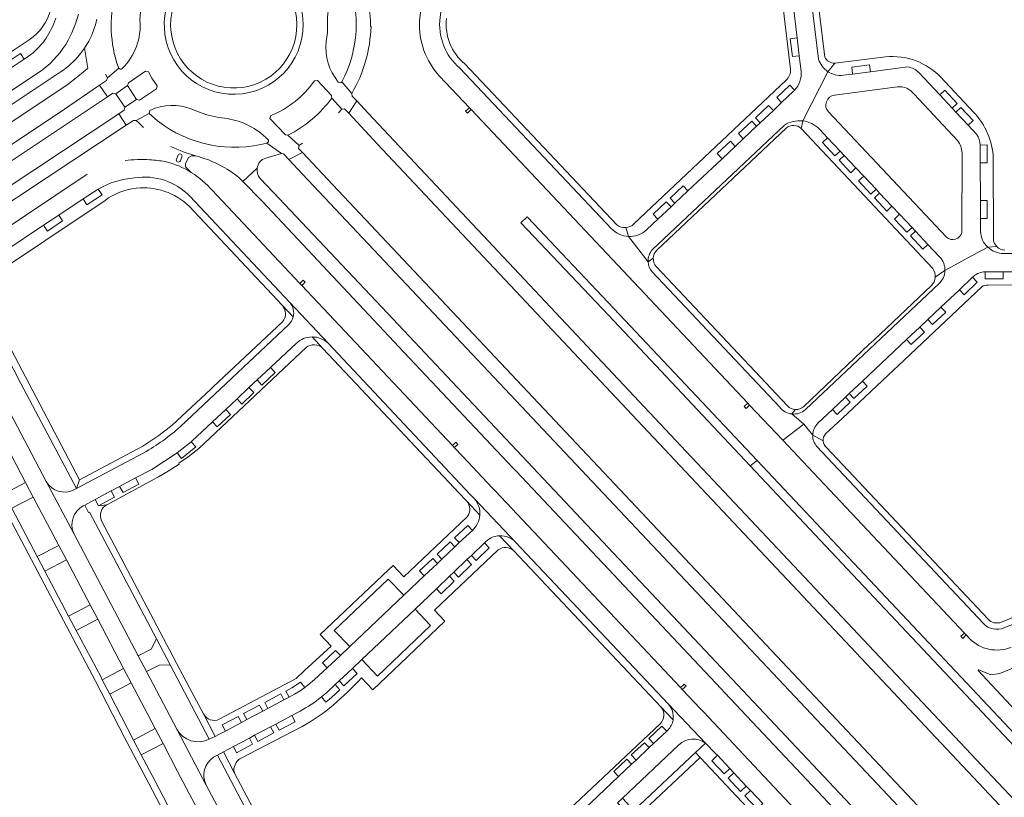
# Model space of a CAD drawing. Header units: metres. Extents: x 166325 to 190320, y 381923 to 404576.
# Tile 84 of 256: x 171094 to 171335, y 385305 to 385496. Entities that reach past the tile are written whole.
import ezdxf

# ---------------------------------------------------------------- set-up
doc = ezdxf.new("R2010")
doc.units = ezdxf.units.M
for name, color, linetype, lineweight in [('B-WE-OG-WATER_MEER-GV', 8, 'Continuous', 18), ('B-WE-VH-VERHARDING_ASFALT-GV', 8, 'Continuous', 18), ('B-WE-VH-VERHARDING_BETON-GV', 8, 'Continuous', 18), ('B-WE-VH-VERHARDING_BETONSTRAATSTEEN-GV', 8, 'Continuous', 18), ('B-WE-VH-VERHARDING_HALFVERHARDING-GV', 8, 'Continuous', 18), ('B-WE-VH-VERHARDING_STRAATBAKSTEEN-GV', 8, 'Continuous', 18)]:
    doc.layers.add(name, color=color, linetype=linetype, lineweight=lineweight)

msp = doc.modelspace()

# ---------------------------------------------------------------- linework, layer by layer
at = {"layer": 'B-WE-OG-WATER_MEER-GV', "flags": 128}
msp.add_lwpolyline([(171351.98, 385343.075), (171333.504, 385335.469), (171331.331, 385335.137), (171328.389, 385336.362), (171328.199, 385336.184), (171330.412, 385333.837), (171375.499, 385285.479), (171376.197, 385286.196), (171375.576, 385298.299), (171375.619, 385308.456), (171371.377, 385310.715), (171371.128, 385314.733), (171374.626, 385317.706), (171376.017, 385319.108), (171375.759, 385327.387), (171375.065, 385349.63), (171373.341, 385351.215), (171370.838, 385350.839)], close=True, dxfattribs=at)
at = {"layer": 'B-WE-VH-VERHARDING_ASFALT-GV'}
for points in [[(171128.977, 385493.632, -1.010827), (171162.969, 385494.438)], [(171125.577, 385504.987, 0.1202757), (171123.011, 385495.396)], [(171168.942, 385494.66, -0.2028004), (171173.041, 385505.621)], [(171173.941, 385505.413, -0.2163839), (171172.433, 385480.309)], [(171179.451, 385493.891, 0.064255), (171178.065, 385503.951)], [(171117.635, 385484.071, -0.1422566), (171116.853, 385501.617)], [(171112.487, 385495.671, -0.0678454), (171110.466, 385490.285)], [(171123.011, 385495.396, -0.2235185), (171118.659, 385483.556)], [(171174.846, 385477.47, 0.1257092), (171179.572, 385493.875)], [(171171.569, 385480.27, -0.2058936), (171168.628, 385490.185)], [(171108.204, 385486.913, -0.0713601), (171103.762, 385482.84)], [(171118.659, 385483.556, -0.5259766), (171117.81, 385483.684)], [(171155.035, 385472.043, 0.142467), (171165.719, 385480.558)], [(171172.433, 385480.309, -0.4710455), (171171.569, 385480.27)], [(171169.981, 385476.311, -0.1146116), (171159.244, 385467.231)], [(171125.465, 385473.323, -0.2120551), (171135.749, 385473.606)], [(171152.611, 385464.971, -0.2380413), (171125.917, 385471.957)], [(171144.334, 385471.307, -0.1638122), (171154.311, 385466.202)], [(171154.311, 385466.202, -0.5956455), (171154.084, 385465.292)], [(171130.593, 385464.464, 0.0387614), (171136.651, 385462.18)], [(171136.651, 385462.18, -0.1008511), (171146.697, 385457.322)], [(171151.692, 385459.159, -0.2907855), (171153.822, 385461.664)], [(171129.188, 385460.785, -0.0795304), (171135.581, 385458.14)], [(171134.429, 385459.227, -0.2913447), (171134.198, 385460.217)], [(171152.441, 385456.689, -0.2214719), (171151.692, 385459.159)]]:
    msp.add_lwpolyline(points, format="xyb", dxfattribs=at)
at = {"layer": 'B-WE-VH-VERHARDING_ASFALT-GV', "flags": 128}
for points in [[(171168.628, 385490.185), (171168.91, 385492.411), (171168.942, 385494.66)], [(171179.451, 385493.891), (171179.572, 385493.875)], [(171110.466, 385490.285), (171109.438, 385488.577), (171110.289, 385483.684)], [(171050.552, 385443.516), (171051.836, 385444.355), (171054.055, 385445.806), (171058.259, 385448.555), (171065.657, 385453.392), (171068.142, 385455.017), (171070.377, 385456.478), (171071.653, 385457.313), (171105.092, 385479.493), (171107.838, 385481.606), (171110.068, 385483.53), (171110.289, 385483.684), (171109.438, 385488.577), (171108.204, 385486.913)], [(171103.762, 385482.84), (171081.331, 385468.009), (171069.673, 385460.434), (171068.288, 385459.513), (171066.098, 385458.082), (171063.579, 385456.394), (171056.315, 385451.632), (171052.064, 385448.828), (171049.871, 385447.359), (171048.544, 385446.484), (170966.05, 385391.318), (170964.437, 385390.244), (170962.214, 385388.763), (170959.71, 385387.096), (170954.947, 385383.923), (170956.959, 385381.132), (170961.072, 385383.873), (170964.592, 385386.219), (170966.367, 385387.403), (170967.887, 385388.416), (171019.162, 385422.593), (171025.843, 385427.046), (171050.552, 385443.516)], [(171117.81, 385483.684), (171115.031, 385481.319), (171114.849, 385480.678), (171113.145, 385479.504), (171115.056, 385476.684), (171116.378, 385477.566), (171117.102, 385477.398), (171119.995, 385479.39), (171120.181, 385480.095), (171124.338, 385482.891), (171125.067, 385482.73), (171125.94, 385481.189), (171127.228, 385479.348), (171127.078, 385478.61), (171122.92, 385475.869), (171122.171, 385475.991), (171119.291, 385474.091), (171119.145, 385473.402), (171117.802, 385472.514), (171119.662, 385469.697), (171121.469, 385470.889), (171122.064, 385470.887), (171125.254, 385472.593), (171125.465, 385473.323)], [(171114.589, 385482.229), (171115.031, 385481.319), (171117.81, 385483.684), (171117.635, 385484.071)], [(171165.719, 385480.558), (171166.454, 385480.629), (171169.917, 385476.99), (171169.981, 385476.311), (171172.42, 385473.661), (171173.115, 385473.67), (171174.101, 385472.622), (171176.07, 385475.642), (171174.956, 385476.827), (171174.846, 385477.47), (171172.433, 385480.309)], [(171172.433, 385480.309), (171174.846, 385477.47)], [(171171.634, 385472.713), (171172.42, 385473.661), (171169.981, 385476.311)], [(171135.749, 385473.606), (171137.077, 385473.033), (171139.421, 385472.22), (171142.33, 385471.601), (171144.334, 385471.307)], [(171125.917, 385471.957), (171125.254, 385472.593), (171122.064, 385470.887), (171122.815, 385470.171), (171123.896, 385469.14)], [(171154.084, 385465.292), (171157.652, 385462.772), (171158.18, 385462.664), (171159.452, 385461.314), (171162.791, 385462.992), (171161.813, 385464.031), (171161.977, 385464.721), (171159.244, 385467.231), (171158.634, 385467.359), (171154.778, 385471.378), (171155.035, 385472.043)], [(171159.244, 385467.231), (171161.977, 385464.721), (171162.838, 385465.273)], [(171154.084, 385465.292), (171152.611, 385464.971)], [(171153.822, 385461.664), (171157.652, 385462.772), (171154.084, 385465.292)], [(171134.198, 385460.217), (171134.917, 385461.769), (171135.596, 385462.176), (171136.651, 385462.18)], [(171135.581, 385458.14), (171134.429, 385459.227)], [(171146.697, 385457.322), (171147.306, 385456.844), (171148.218, 385455.914), (171151.692, 385459.159)], [(171151.692, 385459.159), (171148.218, 385455.914), (171152.953, 385451.074), (171187.714, 385414.055), (171214.325, 385385.796), (171215.154, 385384.916), (171265.299, 385331.667), (171266.154, 385330.759), (171322.384, 385271.047), (171336.732, 385255.876), (171337.593, 385254.966), (171348.888, 385243.023), (171353.483, 385238.144), (171356.099, 385240.482), (171324.611, 385273.911), (171183.609, 385423.664)], [(171183.609, 385423.664), (171155.601, 385453.335), (171152.441, 385456.689)]]:
    msp.add_lwpolyline(points, dxfattribs=at)
for points in [[(171115.056, 385476.684), (171113.145, 385479.504), (171104.555, 385473.591), (171079.112, 385456.614), (171080.941, 385453.921)], [(171119.995, 385479.39), (171117.102, 385477.398), (171119.291, 385474.091), (171122.171, 385475.991)], [(171178.877, 385472.656), (171176.07, 385475.642), (171174.101, 385472.622), (171181.106, 385465.174), (171252.648, 385389.105), (171332.181, 385304.54), (171376.07, 385257.956), (171378.426, 385260.606), (171330.426, 385311.578), (171254.139, 385392.587)], [(171119.662, 385469.697), (171117.802, 385472.514), (171083.641, 385449.912), (171085.461, 385447.087), (171100.335, 385456.92)], [(171170.238, 385455.087), (171162.791, 385462.992), (171159.452, 385461.314), (171162.814, 385457.747), (171362.337, 385246.031), (171365.106, 385248.23)]]:
    msp.add_lwpolyline(points, close=True, dxfattribs=at)
at = {"layer": 'B-WE-VH-VERHARDING_BETON-GV', "flags": 128}
for points in [[(171204.051, 385473.523), (171203.642, 385473.957), (171202.715, 385473.177), (171203.22, 385472.653)], [(171162.182, 385430.93), (171162.598, 385430.488), (171163.479, 385431.238), (171162.966, 385431.759)], [(171272.23, 385401.186), (171271.813, 385401.629), (171270.931, 385400.859), (171271.406, 385400.328)], [(171199.534, 385391.243), (171199.938, 385390.813), (171200.835, 385391.554), (171200.335, 385392.072)], [(171325.222, 385344.908), (171324.821, 385345.334), (171323.923, 385344.559), (171324.439, 385344.032)], [(171255.957, 385332.611), (171255.356, 385331.992), (171255.764, 385331.559), (171256.431, 385332.113), (171256.691, 385332.328), (171256.196, 385332.857)]]:
    msp.add_lwpolyline(points, close=True, dxfattribs=at)
at = {"layer": 'B-WE-VH-VERHARDING_BETONSTRAATSTEEN-GV', "flags": 128}
for points in [[(171289.127, 385485.865), (171284.178, 385525.983), (171284.1, 385526.616), (171283.581, 385526.555), (171280.136, 385526.148), (171279.62, 385526.087), (171279.69, 385525.513), (171280.596, 385518.049), (171281.13, 385513.649), (171281.282, 385512.402), (171281.816, 385507.998), (171283.872, 385491.073), (171284.404, 385486.691), (171284.862, 385482.916)], [(171288.815, 385526.549), (171284.178, 385525.983), (171289.127, 385485.865)], [(171284.862, 385482.916), (171284.404, 385486.691), (171282.735, 385486.487), (171282.202, 385490.869), (171283.872, 385491.073), (171281.816, 385507.998), (171280.127, 385507.812), (171279.595, 385512.205), (171281.282, 385512.402), (171281.13, 385513.649), (171279.446, 385513.462), (171278.916, 385517.857), (171280.596, 385518.049), (171279.69, 385525.513), (171274.414, 385524.876)], [(171277.609, 385522.434), (171282.296, 385483.436)], [(171290.642, 385486.389), (171288.933, 385500.292), (171286.115, 385523.214)], [(171196.482, 385496.111), (171196.809, 385498.658), (171191.934, 385499.304), (171191.459, 385495.264)], [(171105.471, 385490.54), (171106.37, 385492.302), (171107.269, 385494.544), (171107.942, 385496.868)], [(171130.575, 385493.019), (171130.523, 385494.042)], [(171095.902, 385490.611), (171065.964, 385470.665), (171065.52, 385470.368)], [(171096.335, 385486.995), (171094.669, 385485.885), (171090.991, 385483.436), (171088.022, 385481.459), (171084.329, 385479), (171070.063, 385469.499), (171067.033, 385467.45), (171069.607, 385463.61), (171099.137, 385483.224)], [(171084.329, 385479), (171083.421, 385480.399), (171087.079, 385482.849), (171088.022, 385481.459), (171090.991, 385483.436), (171090.093, 385484.791), (171093.734, 385487.269), (171094.669, 385485.885), (171096.335, 385486.995)], [(171305.52, 385486.44), (171293.102, 385484.916), (171291.434, 385482.803)], [(171201.339, 385483.652), (171238.442, 385444.365)], [(171239.779, 385445.273), (171202.517, 385484.701)], [(171291.434, 385482.803), (171285.241, 385470.745)], [(171291.434, 385482.803), (171293.102, 385484.916)], [(171295.162, 385481.91), (171297.464, 385482.207), (171297.245, 385483.886), (171301.631, 385484.454), (171301.86, 385482.775), (171310.991, 385483.953)], [(171310.991, 385483.953), (171301.86, 385482.775), (171297.464, 385482.207), (171295.162, 385481.91)], [(171313.648, 385482.618), (171318.799, 385477.097), (171320.04, 385478.249), (171323.063, 385474.997), (171321.833, 385473.845), (171322.709, 385472.906), (171323.932, 385474.066), (171326.954, 385470.853), (171325.717, 385469.682), (171327.772, 385467.479)], [(171327.772, 385467.479), (171325.717, 385469.682), (171322.709, 385472.906), (171321.833, 385473.845), (171318.799, 385477.097), (171313.648, 385482.618)], [(171196.307, 385481.74), (171203.642, 385473.957), (171204.051, 385473.523), (171271.813, 385401.629), (171272.23, 385401.186), (171280.353, 385392.568), (171285.532, 385396.489), (171282.601, 385399.001)], [(171281.159, 385480.687), (171243.938, 385445.527)], [(171327.169, 385472.802), (171318.876, 385481.652)], [(171283.002, 385478), (171280.053, 385475.219), (171278.056, 385473.335), (171274.844, 385470.305), (171273.923, 385469.437), (171270.704, 385466.4), (171268.69, 385464.501), (171265.492, 385461.484), (171257.151, 385453.617), (171253.955, 385450.602), (171253.022, 385449.722), (171249.813, 385446.695), (171247.115, 385444.15), (171246.928, 385443.967)], [(171265.492, 385461.484), (171264.325, 385462.737), (171267.547, 385465.769), (171268.69, 385464.501), (171270.704, 385466.4), (171269.532, 385467.655), (171272.765, 385470.681), (171273.923, 385469.437), (171274.844, 385470.305), (171273.686, 385471.545), (171276.895, 385474.564), (171278.056, 385473.335), (171280.053, 385475.219), (171278.883, 385476.45), (171282.095, 385479.478), (171283.251, 385478.253)], [(171283.251, 385478.253), (171282.095, 385479.478), (171278.883, 385476.45), (171280.053, 385475.219), (171283.002, 385478)], [(171293.037, 385477.047), (171308.415, 385479.111)], [(171312.491, 385477.262), (171323.12, 385465.918)], [(171320.419, 385442.254), (171291.521, 385472.957)], [(171284.868, 385468.878), (171285.241, 385470.745)], [(171285.241, 385470.745), (171284.868, 385468.878), (171317.08, 385434.599)], [(171280.755, 385469.719), (171248.42, 385439.184)], [(171249.546, 385439.088), (171281.212, 385468.969)], [(171289.369, 385468.71), (171291.353, 385466.602), (171294.396, 385463.368), (171295.39, 385462.312), (171298.286, 385459.235), (171300.18, 385457.223), (171303.201, 385454.012), (171304.067, 385453.092), (171307.09, 385449.88), (171308.972, 385447.88), (171312.004, 385444.658), (171312.859, 385443.75), (171315.888, 385440.531), (171318.852, 385437.382)], [(171304.067, 385453.092), (171303.201, 385454.012), (171301.949, 385452.855), (171298.929, 385456.067), (171300.18, 385457.223), (171298.286, 385459.235), (171297.031, 385458.065), (171294.139, 385461.132), (171295.39, 385462.312), (171294.396, 385463.368), (171293.12, 385462.217), (171290.092, 385465.427), (171291.353, 385466.602), (171289.369, 385468.71)], [(171328.72, 385464.838), (171330.42, 385464.933), (171330.405, 385460.489), (171328.728, 385460.504), (171328.744, 385451.265), (171330.405, 385451.243), (171330.422, 385446.827), (171328.752, 385446.832), (171328.758, 385443.655)], [(171328.758, 385443.655), (171328.752, 385446.832), (171328.744, 385451.265), (171328.728, 385460.504), (171328.72, 385464.838)], [(171246.928, 385443.967), (171247.115, 385444.15), (171249.813, 385446.695), (171248.652, 385447.926), (171251.863, 385450.951), (171253.022, 385449.722), (171253.955, 385450.602), (171252.794, 385451.833), (171255.982, 385454.857), (171257.151, 385453.617), (171265.492, 385461.484)], [(171324.241, 385462.916), (171324.228, 385443.45)], [(171331.928, 385441.963), (171331.899, 385461.651)], [(171110.124, 385457.694), (171087.211, 385442.437), (171089.702, 385438.696), (171099.432, 385445.2), (171103.119, 385447.665), (171109.073, 385451.646), (171112.806, 385454.079)], [(171112.806, 385454.079), (171113.737, 385452.612), (171110.008, 385450.233), (171109.073, 385451.646), (171103.119, 385447.665), (171104.05, 385446.248), (171100.369, 385443.789), (171099.432, 385445.2), (171089.702, 385438.696), (171087.188, 385437.015), (171088.109, 385435.601), (171084.423, 385433.147), (171083.483, 385434.534), (171080.26, 385432.392), (171081.807, 385429.459), (171085.35, 385431.827), (171114.478, 385451.298)], [(171268.342, 385318.208), (171261.034, 385325.965), (171260.16, 385326.893), (171255.764, 385331.559), (171255.356, 385331.992), (171210.07, 385380.058), (171209.243, 385380.935), (171202.051, 385388.568), (171199.938, 385390.813), (171199.534, 385391.243), (171162.598, 385430.488), (171162.182, 385430.93), (171143.183, 385451.116), (171141.836, 385452.549), (171140.772, 385453.679)], [(171159.686, 385426.31), (171135.201, 385452.32)], [(171135.201, 385452.32), (171159.686, 385426.31), (171169.049, 385416.362), (171203.95, 385379.237), (171204.872, 385378.224), (171214.952, 385367.645), (171252.3, 385328.004), (171261.453, 385318.436), (171263.929, 385315.905), (171264.378, 385315.438), (171267.403, 385312.209), (171268.408, 385311.124), (171271.432, 385307.904), (171272.458, 385306.831), (171275.479, 385303.605)], [(171318.852, 385437.382), (171315.888, 385440.531), (171314.644, 385439.379), (171311.624, 385442.583), (171312.859, 385443.75), (171312.004, 385444.658), (171310.744, 385443.518), (171307.712, 385446.722), (171308.972, 385447.88), (171307.09, 385449.88), (171305.842, 385448.686), (171302.824, 385451.91), (171304.067, 385453.092)], [(171135.064, 385449.851), (171157.874, 385425.589), (171160.536, 385422.758)], [(171241.913, 385444.649), (171242.606, 385442.481)], [(171242.606, 385442.481), (171247.409, 385436.254)], [(171320.067, 385434.141), (171325.804, 385437.282), (171330.542, 385439.832)], [(171330.542, 385439.832), (171332.754, 385439.974)], [(171247.409, 385436.254), (171248.662, 385437.122)], [(171334.458, 385438.264), (171372.299, 385438.258)], [(171281.484, 385400.981), (171249.421, 385435.031)], [(171248.369, 385433.803), (171279.587, 385400.706)], [(171327.06, 385432.693), (171326.807, 385432.454), (171327.945, 385431.232), (171324.754, 385428.196), (171323.598, 385429.426), (171319.088, 385425.171), (171320.243, 385423.952), (171317.019, 385420.934), (171315.874, 385422.139), (171313.894, 385420.271), (171315.03, 385419.04), (171311.815, 385416.012), (171310.676, 385417.235), (171299.876, 385407.046), (171301.015, 385405.822), (171297.794, 385402.781), (171296.647, 385404), (171295.734, 385403.138), (171296.871, 385401.923), (171293.665, 385398.883), (171292.525, 385400.11), (171288.941, 385396.73)], [(171310.676, 385417.235), (171313.894, 385420.271), (171315.874, 385422.139), (171319.088, 385425.171), (171323.598, 385429.426), (171326.807, 385432.454), (171327.06, 385432.693)], [(171317.704, 385432.474), (171320.067, 385434.141)], [(171329.936, 385433.767), (171334.341, 385433.77), (171335.616, 385433.771), (171340.031, 385433.775), (171342.763, 385433.777), (171347.185, 385433.781), (171348.467, 385433.782), (171352.876, 385433.785), (171355.629, 385433.787), (171360.051, 385433.791), (171361.314, 385433.792), (171365.751, 385433.795), (171372.838, 385433.8)], [(171335.616, 385433.771), (171334.341, 385433.77), (171334.346, 385432.082), (171329.937, 385432.106), (171329.936, 385433.767)], [(171085.35, 385431.827), (171081.807, 385429.459), (171092.174, 385409.804), (171093.838, 385406.449), (171107.498, 385380.75), (171108.209, 385382.886), (171084.373, 385428.197)], [(171316.762, 385430.47), (171302.659, 385417.107), (171301.555, 385416.062), (171285.505, 385400.854)], [(171285.899, 385400.058), (171318.665, 385430.978)], [(171290.816, 385394.141), (171294.892, 385397.862), (171307.517, 385409.781), (171308.608, 385410.811), (171329.058, 385430.117)], [(171330.64, 385430.541), (171370.905, 385430.616)], [(171160.536, 385422.758), (171157.874, 385425.589)], [(171169.049, 385416.362), (171159.686, 385426.31)], [(171193.222, 385205.825), (171192.786, 385206.694), (171188.822, 385214.176), (171171.481, 385247.155), (171171.275, 385247.546), (171164.712, 385259.859), (171164.253, 385260.73), (171158.213, 385272.191), (171156.351, 385275.7), (171155.743, 385276.86), (171153.857, 385280.438), (171147.785, 385291.995), (171145.894, 385295.515), (171139.241, 385308.139), (171132.024, 385321.84), (171124.601, 385335.941), (171122.595, 385339.75), (171106.82, 385369.714), (171100.056, 385382.481), (171078.917, 385422.592)], [(171157.884, 385421.568), (171140.971, 385405.683), (171140.262, 385405.018), (171130.911, 385396.267), (171127.662, 385393.73), (171123.714, 385391.151), (171108.209, 385382.886), (171107.498, 385380.75), (171123.959, 385389.505)], [(171159.45, 385420.896), (171132.915, 385395.936)], [(171165.129, 385417.858), (171167.788, 385415.034), (171202.589, 385378.071), (171202.992, 385377.649), (171206.227, 385374.207)], [(171167.788, 385415.034), (171165.129, 385417.858)], [(171068.027, 385417), (171112.132, 385333.581), (171119.257, 385319.769), (171125.183, 385308.517), (171144.14, 385272.378)], [(171140.778, 385397.096), (171135.699, 385392.332), (171135.541, 385392.2), (171136.709, 385390.939), (171133.157, 385388.081), (171132.146, 385389.445), (171125.888, 385385.444), (171121.951, 385383.357), (171122.759, 385381.851), (171118.875, 385379.766), (171118.04, 385381.263), (171115.956, 385380.147), (171116.804, 385378.645), (171112.876, 385376.543), (171114.902, 385376.792), (171127.549, 385383.578), (171129.91, 385384.965), (171132.604, 385386.75), (171132.496, 385386.966), (171134.808, 385388.481), (171137.408, 385390.561), (171163.656, 385415.245)], [(171161.302, 385416.344), (171154.929, 385410.368), (171156.088, 385409.148), (171152.864, 385406.092), (171151.72, 385407.358), (171149.698, 385405.462), (171150.851, 385404.236), (171147.978, 385401.438), (171146.779, 385402.724), (171144.007, 385400.124), (171145.161, 385398.892), (171141.942, 385395.852), (171140.778, 385397.096)], [(171144.007, 385400.124), (171146.779, 385402.724), (171149.698, 385405.462), (171151.72, 385407.358), (171154.929, 385410.368), (171161.302, 385416.344)], [(171204.872, 385378.224), (171203.95, 385379.237), (171169.049, 385416.362)], [(171288.941, 385396.73), (171292.525, 385400.11), (171295.734, 385403.138), (171296.647, 385404), (171299.876, 385407.046), (171310.676, 385417.235)], [(171085.841, 385399.679), (171095.028, 385382.214), (171096.899, 385378.653), (171103.158, 385366.773), (171105.004, 385363.272), (171110.787, 385352.3), (171112.661, 385348.739), (171119.011, 385336.693), (171120.856, 385333.194), (171126.772, 385321.971), (171128.676, 385318.359), (171132.23, 385311.485), (171139.289, 385298.08), (171141.191, 385294.516), (171142.282, 385292.424), (171144.124, 385288.961), (171160.186, 385258.517), (171167.252, 385245.236), (171170.228, 385239.573), (171174.135, 385232.139), (171187.184, 385207.307), (171188.02, 385205.718)], [(171109.093, 385376.472), (171109.476, 385376.677), (171112.063, 385378.062), (171115.956, 385380.147), (171118.04, 385381.263), (171121.951, 385383.357), (171125.888, 385385.444), (171132.146, 385389.445), (171135.541, 385392.2), (171135.699, 385392.332), (171140.778, 385397.096), (171144.007, 385400.124)], [(171282.601, 385399.001), (171283.467, 385400.087)], [(171282.601, 385399.001), (171285.532, 385396.489), (171287.71, 385393.809)], [(171287.71, 385393.809), (171285.532, 385396.489), (171280.353, 385392.568), (171285.283, 385387.337), (171324.821, 385345.334), (171325.222, 385344.908), (171326.06, 385344.017)], [(171287.71, 385393.809), (171290.271, 385392.394)], [(171329.486, 385347.662), (171288.68, 385391.059)], [(171123.959, 385389.505), (171107.498, 385380.75), (171106.813, 385380.386)], [(171330.628, 385348.769), (171291.099, 385390.763)], [(171100.056, 385382.481), (171106.82, 385369.714)], [(171114.902, 385376.792), (171112.876, 385376.543), (171112.063, 385378.062), (171109.476, 385376.677), (171110.423, 385374.911), (171110.639, 385374.976), (171127.056, 385343.931), (171130.373, 385337.569), (171139.97, 385319.36), (171141.423, 385320.071), (171138.547, 385325.544), (171135.177, 385331.919), (171113.61, 385372.857)], [(171206.227, 385374.207), (171202.992, 385377.649)], [(171214.952, 385367.645), (171204.872, 385378.224)], [(171133.953, 385295.314), (171126.628, 385309.235), (171123.324, 385315.537), (171121.445, 385319.162), (171115.605, 385330.425), (171113.784, 385333.936), (171113.474, 385334.535), (171107.425, 385345.954), (171105.527, 385349.525), (171099.721, 385360.532), (171097.855, 385364.074), (171091.605, 385375.921)], [(171203.107, 385373.825), (171187.592, 385359.121), (171184.953, 385361.866), (171183.832, 385360.824), (171167.126, 385344.968), (171169.805, 385342.158), (171163.319, 385336.168), (171161.258, 385334.256), (171148.455, 385327.484), (171142.432, 385324.256)], [(171194.685, 385363.65), (171195.822, 385362.413), (171196.904, 385363.446), (171195.746, 385364.669), (171198.938, 385367.702), (171200.101, 385366.481), (171201.187, 385367.512), (171200.024, 385368.711), (171203.256, 385371.704), (171204.378, 385370.505)], [(171204.378, 385370.505), (171201.187, 385367.512), (171200.101, 385366.481), (171196.904, 385363.446), (171195.822, 385362.413), (171192.616, 385359.375), (171187.61, 385354.615), (171174.381, 385342.036), (171172.077, 385339.833), (171168.829, 385336.831), (171165.753, 385333.957), (171164.21, 385332.667), (171163.354, 385332.015), (171162.234, 385331.243), (171162.051, 385331.122), (171160.867, 385330.395), (171159.553, 385329.677), (171158.239, 385328.971), (171154.347, 385326.92), (171153.06, 385326.231), (171149.159, 385324.162), (171147.845, 385323.456), (171143.96, 385321.376), (171142.353, 385320.526), (171141.423, 385320.071), (171139.97, 385319.36)], [(171207.33, 385367.421), (171208.474, 385366.214), (171205.294, 385363.135), (171204.139, 385364.316), (171203.067, 385363.332), (171204.206, 385362.155), (171201.01, 385359.079), (171199.857, 385360.302), (171198.794, 385359.28), (171199.949, 385358.048), (171196.736, 385355.001), (171195.589, 385356.223), (171190.343, 385351.246), (171194.169, 385347.186), (171181.191, 385334.791), (171177.303, 385338.871), (171175.008, 385336.716), (171176.185, 385335.471), (171172.945, 385332.455), (171171.792, 385333.677), (171170.803, 385332.739), (171171.903, 385331.452), (171169.866, 385329.582), (171168.521, 385328.458), (171167.424, 385329.754)], [(171175.008, 385336.716), (171177.303, 385338.871), (171190.343, 385351.246), (171195.589, 385356.223), (171198.794, 385359.28), (171199.857, 385360.302), (171203.067, 385363.332), (171204.139, 385364.316), (171207.33, 385367.421)], [(171214.552, 385365.46), (171211.044, 385369.185)], [(171211.044, 385369.185), (171214.552, 385365.46), (171250.531, 385327.269), (171253.507, 385324.11)], [(171252.3, 385328.004), (171214.952, 385367.645)], [(171177.264, 385334.381), (171180.013, 385331.458), (171186.705, 385337.816), (171197.632, 385348.249), (171195.112, 385350.951), (171210.691, 385365.744)], [(171138.547, 385325.544), (171141.423, 385320.071), (171142.353, 385320.526), (171143.96, 385321.376), (171143.165, 385322.884), (171147.065, 385324.953), (171147.845, 385323.456), (171149.159, 385324.162), (171148.343, 385325.646), (171152.255, 385327.704), (171153.06, 385326.231), (171154.347, 385326.92), (171153.569, 385328.393), (171157.458, 385330.447), (171158.239, 385328.971), (171159.553, 385329.677), (171158.758, 385331.168), (171160.193, 385331.96), (171162.325, 385333.338), (171163.354, 385332.015), (171164.21, 385332.667), (171165.753, 385333.957), (171168.829, 385336.831), (171167.688, 385338.035), (171170.896, 385341.049), (171172.077, 385339.833), (171174.381, 385342.036), (171170.531, 385345.971), (171183.783, 385358.589), (171187.61, 385354.615), (171192.616, 385359.375), (171191.473, 385360.615), (171194.685, 385363.65)], [(171375.548, 385363.516), (171372.389, 385363.865), (171365.341, 385360.961), (171333.899, 385348.007)], [(171334.597, 385346.597), (171366.273, 385359.561), (171374.775, 385363.095)], [(171167.424, 385329.754), (171168.727, 385330.833), (171170.803, 385332.739), (171171.792, 385333.677), (171175.008, 385336.716)], [(171141.033, 385314.957), (171141.992, 385315.482), (171143.455, 385316.264), (171145.882, 385317.562), (171149.793, 385319.662), (171151.087, 385320.341), (171154.989, 385322.399), (171156.297, 385323.09), (171160.192, 385325.177), (171162.194, 385326.24)], [(171162.194, 385326.24), (171160.192, 385325.177), (171160.965, 385323.658), (171157.076, 385321.591), (171156.297, 385323.09), (171154.989, 385322.399), (171155.772, 385320.922), (171151.887, 385318.848), (171151.087, 385320.341), (171149.793, 385319.662), (171150.562, 385318.136), (171146.675, 385316.069), (171145.882, 385317.562), (171143.455, 385316.264), (171146.18, 385311.09)], [(171253.507, 385324.11), (171250.531, 385327.269)], [(171261.453, 385318.436), (171252.3, 385328.004)], [(171132.024, 385321.84), (171139.241, 385308.139)], [(171147.487, 385314.545), (171162.529, 385322.419), (171162.692, 385322.505)], [(171250.347, 385323.16), (171250.318, 385323.132), (171205.883, 385281.261)], [(171252.243, 385321.609), (171251.95, 385321.334), (171248.74, 385318.308), (171247.674, 385317.301), (171244.461, 385314.257), (171243.373, 385313.247), (171240.174, 385310.226), (171233.442, 385303.879), (171230.214, 385300.841), (171229.143, 385299.837), (171225.922, 385296.817), (171220.408, 385291.612), (171217.193, 385288.613), (171216.109, 385287.593), (171212.903, 385284.581), (171208.599, 385280.494)], [(171233.442, 385303.879), (171240.174, 385310.226), (171239.002, 385311.475), (171242.215, 385314.497), (171243.373, 385313.247), (171244.461, 385314.257), (171243.292, 385315.503), (171246.504, 385318.52), (171247.674, 385317.301), (171248.74, 385318.308), (171247.576, 385319.534), (171250.77, 385322.535), (171251.95, 385321.334), (171252.243, 385321.609)], [(171241.101, 385304.937), (171254.94, 385318.011)], [(171274.101, 385302.319), (171271.078, 385305.514), (171272.458, 385306.831), (171271.432, 385307.904), (171270.057, 385306.604), (171267.034, 385309.838), (171268.408, 385311.124), (171267.403, 385312.209), (171266.054, 385310.91), (171263.005, 385314.111), (171264.378, 385315.438), (171263.929, 385315.905), (171261.453, 385318.436), (171258.975, 385316.103), (171260.127, 385314.876), (171312.33, 385259.277)], [(171313.95, 385260.802), (171318.341, 385264.936), (171268.342, 385318.208)], [(171146.093, 385312.56), (171146.577, 385313.676)]]:
    msp.add_lwpolyline(points, dxfattribs=at)
at = {"layer": 'B-WE-VH-VERHARDING_BETONSTRAATSTEEN-GV'}
for points in [[(171130.523, 385494.042, -0.9998387), (171161.426, 385494.444)], [(171101.17, 385497.946, -0.1755139), (171095.902, 385490.611)], [(171102.377, 385495.88, -0.1480692), (171096.335, 385486.995)], [(171191.459, 385495.264, 0.2008372), (171196.307, 385481.74)], [(171201.339, 385483.652, -0.2538711), (171196.482, 385496.111)], [(171202.517, 385484.701, -0.2482923), (171198.032, 385495.82)], [(171128.977, 385493.632, 0.986055), (171162.969, 385494.438)], [(171161.426, 385494.444, -0.966596), (171130.575, 385493.019)], [(171099.137, 385483.224, 0.1007707), (171105.471, 385490.54)], [(171291.434, 385482.803, -0.1741355), (171289.127, 385485.865)], [(171293.102, 385484.916, -0.3068964), (171290.642, 385486.389)], [(171312.999, 385485.495, 0.1118519), (171305.52, 385486.44)], [(171318.876, 385481.652, 0.095075), (171312.999, 385485.495)], [(171282.296, 385483.436, -0.209956), (171281.159, 385480.687)], [(171284.862, 385482.916, -0.2112835), (171283.251, 385478.253)], [(171291.434, 385482.803, 0.1741208), (171295.162, 385481.91)], [(171313.648, 385482.618, 0.1607763), (171310.991, 385483.953)], [(171283.002, 385478, 0.0149501), (171283.251, 385478.253)], [(171308.415, 385479.111, -0.2705757), (171312.491, 385477.262)], [(171291.521, 385472.957, -0.5973714), (171293.037, 385477.047)], [(171285.241, 385470.745, 0.1724872), (171280.755, 385469.719)], [(171289.369, 385468.71, 0.1721898), (171285.241, 385470.745)], [(171331.899, 385461.651, 0.1761924), (171327.169, 385472.802)], [(171281.212, 385468.969, -0.3859333), (171284.868, 385468.878)], [(171323.12, 385465.918, -0.1724031), (171324.241, 385462.916)], [(171328.72, 385464.838, 0.1610721), (171327.772, 385467.479)], [(171125.378, 385461.239, 0.0458718), (171119.393, 385461.034)], [(171129.188, 385460.785, 0.0301572), (171125.378, 385461.239)], [(171121.695, 385456.788, 0.1102928), (171112.806, 385454.079)], [(171121.695, 385456.788, -0.246319), (171135.201, 385452.32)], [(171140.772, 385453.679, 0.0787442), (171135.581, 385458.14)], [(171114.478, 385451.298, -0.1341502), (171122.149, 385454.271)], [(171122.149, 385454.271, -0.2222407), (171135.064, 385449.851)], [(171238.442, 385444.365, 0.1911488), (171242.606, 385442.481)], [(171241.913, 385444.649, -0.1762018), (171239.779, 385445.273)], [(171243.938, 385445.527, -0.174727), (171241.913, 385444.649)], [(171242.606, 385442.481, 0.1911154), (171246.928, 385443.967)], [(171324.228, 385443.45, -0.5417934), (171320.419, 385442.254)], [(171330.542, 385439.832, -0.1905546), (171328.758, 385443.655)], [(171332.754, 385439.974, -0.1950497), (171331.928, 385441.963)], [(171248.42, 385439.184, 0.1935528), (171247.409, 385436.254)], [(171330.542, 385439.832, 0.1904384), (171334.458, 385438.264)], [(171334.732, 385439.12, -0.1950261), (171332.754, 385439.974)], [(171249.421, 385435.031, -0.1985251), (171248.662, 385437.122)], [(171248.662, 385437.122, -0.191429), (171249.546, 385439.088)], [(171320.067, 385434.141, 0.1965644), (171318.852, 385437.382)], [(171248.369, 385433.803, -0.1625369), (171247.409, 385436.254)], [(171317.08, 385434.599, -0.1835902), (171317.704, 385432.474)], [(171317.704, 385432.474, -0.1834441), (171316.762, 385430.47)], [(171318.665, 385430.978, 0.1965666), (171320.067, 385434.141)], [(171329.936, 385433.767, 0.1948147), (171327.06, 385432.693)], [(171329.058, 385430.117, -0.2018016), (171330.64, 385430.541)], [(171157.874, 385425.589, -0.1723829), (171158.63, 385423.687)], [(171160.536, 385422.758, 0.2471149), (171159.686, 385426.31)], [(171158.63, 385423.687, -0.1904743), (171157.884, 385421.568)], [(171160.536, 385422.758, -0.1398191), (171159.45, 385420.896)], [(171161.302, 385416.344, -0.1855455), (171165.129, 385417.858)], [(171165.129, 385417.858, -0.1893166), (171169.049, 385416.362)], [(171163.656, 385415.245, -0.1897039), (171165.764, 385415.953)], [(171165.764, 385415.953, -0.1900668), (171167.788, 385415.034)], [(171282.601, 385399.001, -0.2092209), (171279.587, 385400.706)], [(171283.467, 385400.087, -0.1985702), (171281.484, 385400.981)], [(171285.505, 385400.854, -0.1986561), (171283.467, 385400.087)], [(171282.601, 385399.001, 0.2095682), (171285.899, 385400.058)], [(171132.915, 385395.936, -0.058442), (171123.959, 385389.505)], [(171288.941, 385396.73, 0.194699), (171287.71, 385393.809)], [(171288.68, 385391.059, -0.1780864), (171287.71, 385393.809)], [(171290.271, 385392.394, -0.1952928), (171290.816, 385394.141)], [(171291.099, 385390.763, -0.1948642), (171290.271, 385392.394)], [(171106.813, 385380.386, -0.3944771), (171100.056, 385382.481)], [(171106.82, 385369.714, -0.392032), (171109.093, 385376.472)], [(171113.61, 385372.857, -0.3978602), (171114.902, 385376.792)], [(171202.992, 385377.649, -0.3709973), (171203.107, 385373.825)], [(171204.872, 385378.224, -0.2024473), (171206.227, 385374.207)], [(171204.378, 385370.505, 0.1969091), (171206.227, 385374.207)], [(171207.33, 385367.421, -0.2051781), (171211.044, 385369.185)], [(171211.044, 385369.185, -0.2099875), (171214.952, 385367.645)], [(171210.691, 385365.744, -0.3507437), (171214.552, 385365.46)], [(171329.486, 385347.662, 0.2939842), (171334.597, 385346.597)], [(171333.899, 385348.007, -0.2995613), (171330.628, 385348.769)], [(171326.06, 385344.017, 0.3027798), (171336.254, 385341.862)], [(171170.272, 385327.736, 0.0288133), (171177.264, 385334.381)], [(171162.194, 385326.24, 0.0515359), (171167.424, 385329.754)], [(171162.692, 385322.505, 0.0599223), (171170.272, 385327.736)], [(171250.531, 385327.269, -0.4016812), (171250.347, 385323.16)], [(171253.507, 385324.11, 0.2334537), (171252.3, 385328.004)], [(171142.432, 385324.256, -0.3938465), (171138.547, 385325.544)], [(171252.243, 385321.609, 0.1559207), (171253.507, 385324.11)], [(171139.97, 385319.36, -0.4020053), (171132.024, 385321.84)], [(171254.94, 385318.011, -0.3589111), (171261.453, 385318.436)], [(171139.241, 385308.139, -0.3824976), (171141.033, 385314.957)], [(171146.577, 385313.676, -0.1311531), (171147.487, 385314.545)], [(171146.18, 385311.09, -0.2027937), (171146.093, 385312.56)]]:
    msp.add_lwpolyline(points, format="xyb", dxfattribs=at)
at = {"layer": 'B-WE-VH-VERHARDING_BETONSTRAATSTEEN-GV', "flags": 128}
for points in [[(171283.872, 385491.073), (171282.202, 385490.869), (171282.735, 385486.487), (171284.404, 385486.691)], [(171094.669, 385485.885), (171093.734, 385487.269), (171090.093, 385484.791), (171090.991, 385483.436)], [(171297.464, 385482.207), (171301.86, 385482.775), (171301.631, 385484.454), (171297.245, 385483.886)], [(171318.799, 385477.097), (171321.833, 385473.845), (171323.063, 385474.997), (171320.04, 385478.249)], [(171278.056, 385473.335), (171276.895, 385474.564), (171273.686, 385471.545), (171274.844, 385470.305)], [(171322.709, 385472.906), (171325.717, 385469.682), (171326.954, 385470.853), (171323.932, 385474.066)], [(171273.923, 385469.437), (171272.765, 385470.681), (171269.532, 385467.655), (171270.704, 385466.4)], [(171268.69, 385464.501), (171267.547, 385465.769), (171264.325, 385462.737), (171265.492, 385461.484)], [(171291.353, 385466.602), (171290.092, 385465.427), (171293.12, 385462.217), (171294.396, 385463.368)], [(171328.72, 385464.838), (171328.728, 385460.504), (171330.405, 385460.489), (171330.42, 385464.933)], [(171295.39, 385462.312), (171294.139, 385461.132), (171297.031, 385458.065), (171298.286, 385459.235)], [(171300.18, 385457.223), (171298.929, 385456.067), (171301.949, 385452.855), (171303.201, 385454.012)], [(171112.806, 385454.079), (171109.073, 385451.646), (171110.008, 385450.233), (171113.737, 385452.612)], [(171257.151, 385453.617), (171255.982, 385454.857), (171252.794, 385451.833), (171253.955, 385450.602)], [(171304.067, 385453.092), (171302.824, 385451.91), (171305.842, 385448.686), (171307.09, 385449.88)], [(171328.744, 385451.265), (171328.752, 385446.832), (171330.422, 385446.827), (171330.405, 385451.243)], [(171253.022, 385449.722), (171251.863, 385450.951), (171248.652, 385447.926), (171249.813, 385446.695)], [(171103.119, 385447.665), (171099.432, 385445.2), (171100.369, 385443.789), (171104.05, 385446.248)], [(171308.972, 385447.88), (171307.712, 385446.722), (171310.744, 385443.518), (171312.004, 385444.658)], [(171312.859, 385443.75), (171311.624, 385442.583), (171314.644, 385439.379), (171315.888, 385440.531)], [(171326.807, 385432.454), (171323.598, 385429.426), (171324.754, 385428.196), (171327.945, 385431.232)], [(171334.341, 385433.77), (171329.936, 385433.767), (171329.937, 385432.106), (171334.346, 385432.082)], [(171319.088, 385425.171), (171315.874, 385422.139), (171317.019, 385420.934), (171320.243, 385423.952)], [(171313.894, 385420.271), (171310.676, 385417.235), (171311.815, 385416.012), (171315.03, 385419.04)], [(171154.929, 385410.368), (171151.72, 385407.358), (171152.864, 385406.092), (171156.088, 385409.148)], [(171149.698, 385405.462), (171146.779, 385402.724), (171147.978, 385401.438), (171150.851, 385404.236)], [(171299.876, 385407.046), (171296.647, 385404), (171297.794, 385402.781), (171301.015, 385405.822)], [(171295.734, 385403.138), (171292.525, 385400.11), (171293.665, 385398.883), (171296.871, 385401.923)], [(171144.007, 385400.124), (171140.778, 385397.096), (171141.942, 385395.852), (171145.161, 385398.892)], [(171135.541, 385392.2), (171132.146, 385389.445), (171133.157, 385388.081), (171136.709, 385390.939)], [(171095.028, 385382.214), (171089.761, 385379.433), (171091.605, 385375.921), (171096.899, 385378.653)], [(171121.951, 385383.357), (171118.04, 385381.263), (171118.875, 385379.766), (171122.759, 385381.851)], [(171115.956, 385380.147), (171112.063, 385378.062), (171112.876, 385376.543), (171116.804, 385378.645)], [(171204.378, 385370.505), (171203.256, 385371.704), (171200.024, 385368.711), (171201.187, 385367.512)], [(171200.101, 385366.481), (171198.938, 385367.702), (171195.746, 385364.669), (171196.904, 385363.446)], [(171207.33, 385367.421), (171204.139, 385364.316), (171205.294, 385363.135), (171208.474, 385366.214)], [(171105.004, 385363.272), (171103.158, 385366.773), (171097.855, 385364.074), (171099.721, 385360.532)], [(171195.822, 385362.413), (171194.685, 385363.65), (171191.473, 385360.615), (171192.616, 385359.375)], [(171203.067, 385363.332), (171199.857, 385360.302), (171201.01, 385359.079), (171204.206, 385362.155)], [(171198.794, 385359.28), (171195.589, 385356.223), (171196.736, 385355.001), (171199.949, 385358.048)], [(171110.787, 385352.3), (171105.527, 385349.525), (171107.425, 385345.954), (171112.661, 385348.739)], [(171127.056, 385343.931), (171125.737, 385341.393), (171122.595, 385339.75), (171124.601, 385335.941), (171127.711, 385337.477), (171130.373, 385337.569)], [(171168.829, 385336.831), (171172.077, 385339.833), (171170.896, 385341.049), (171167.688, 385338.035)], [(171119.011, 385336.693), (171113.784, 385333.936), (171115.605, 385330.425), (171120.856, 385333.194)], [(171175.008, 385336.716), (171171.792, 385333.677), (171172.945, 385332.455), (171176.185, 385335.471)], [(171163.354, 385332.015), (171162.325, 385333.338), (171160.193, 385331.96), (171158.758, 385331.168), (171159.553, 385329.677), (171160.867, 385330.395), (171162.051, 385331.122), (171162.234, 385331.243)], [(171171.903, 385331.452), (171170.803, 385332.739), (171168.727, 385330.833), (171167.424, 385329.754), (171168.521, 385328.458), (171169.866, 385329.582)], [(171158.239, 385328.971), (171157.458, 385330.447), (171153.569, 385328.393), (171154.347, 385326.92)], [(171153.06, 385326.231), (171152.255, 385327.704), (171148.343, 385325.646), (171149.159, 385324.162)], [(171147.845, 385323.456), (171147.065, 385324.953), (171143.165, 385322.884), (171143.96, 385321.376)], [(171160.192, 385325.177), (171156.297, 385323.09), (171157.076, 385321.591), (171160.965, 385323.658)], [(171126.772, 385321.971), (171121.445, 385319.162), (171123.324, 385315.537), (171128.676, 385318.359)], [(171154.989, 385322.399), (171151.087, 385320.341), (171151.887, 385318.848), (171155.772, 385320.922)], [(171251.95, 385321.334), (171250.77, 385322.535), (171247.576, 385319.534), (171248.74, 385318.308)], [(171149.793, 385319.662), (171145.882, 385317.562), (171146.675, 385316.069), (171150.562, 385318.136)], [(171146.18, 385311.09), (171143.455, 385316.264), (171141.992, 385315.482), (171151.032, 385298.222), (171152.925, 385294.684), (171158.982, 385283.135), (171160.865, 385279.577), (171161.463, 385278.442), (171163.387, 385274.873), (171171.863, 385258.782), (171173.601, 385259.707), (171171.682, 385263.311), (171170.528, 385264.889), (171164.966, 385275.428)], [(171247.674, 385317.301), (171246.504, 385318.52), (171243.292, 385315.503), (171244.461, 385314.257)], [(171243.864, 385299.554), (171245.048, 385300.695), (171260.127, 385314.876), (171258.975, 385316.103), (171243.916, 385301.932), (171241.101, 385304.937), (171239.889, 385303.797), (171242.724, 385300.784), (171225.348, 385284.489), (171226.593, 385283.15), (171229.096, 385285.528)], [(171243.373, 385313.247), (171242.215, 385314.497), (171239.002, 385311.475), (171240.174, 385310.226)], [(171264.378, 385315.438), (171263.005, 385314.111), (171266.054, 385310.91), (171267.403, 385312.209)], [(171268.408, 385311.124), (171267.034, 385309.838), (171270.057, 385306.604), (171271.432, 385307.904)], [(171272.458, 385306.831), (171271.078, 385305.514), (171274.101, 385302.319), (171275.479, 385303.605)]]:
    msp.add_lwpolyline(points, close=True, dxfattribs=at)
at = {"layer": 'B-WE-VH-VERHARDING_HALFVERHARDING-GV', "flags": 128}
for points in [[(171239.022, 385424.853), (171217.894, 385447.172), (171217.811, 385447.26), (171216.266, 385445.781), (171216.345, 385445.698), (171237.691, 385423.158), (171272.405, 385386.286), (171274.109, 385387.593)], [(171305.603, 385354.148), (171274.109, 385387.593), (171272.405, 385386.286), (171344.971, 385309.211), (171348.765, 385305.181), (171350.344, 385306.637)]]:
    msp.add_lwpolyline(points, close=True, dxfattribs=at)
at = {"layer": 'B-WE-VH-VERHARDING_STRAATBAKSTEEN-GV', "flags": 128}
msp.add_lwpolyline([(171119.995, 385479.39), (171122.171, 385475.991), (171122.92, 385475.869), (171127.078, 385478.61), (171127.228, 385479.348), (171125.94, 385481.189), (171125.067, 385482.73), (171124.338, 385482.891), (171120.181, 385480.095)], close=True, dxfattribs=at)
at = {"layer": 'B-WE-VH-VERHARDING_STRAATBAKSTEEN-GV'}
for points in [[(171131.941, 385461.401, 0.9824215), (171132.903, 385460.997)], [(171133.282, 385461.98, 0.9735666), (171132.336, 385462.383)]]:
    msp.add_lwpolyline(points, format="xyb", dxfattribs=at)
at = {"layer": 'B-WE-VH-VERHARDING_STRAATBAKSTEEN-GV', "flags": 128}
for points in [[(171132.336, 385462.383), (171131.941, 385461.401)], [(171132.903, 385460.997), (171133.282, 385461.98)]]:
    msp.add_lwpolyline(points, dxfattribs=at)

doc.saveas('drawing.dxf')
